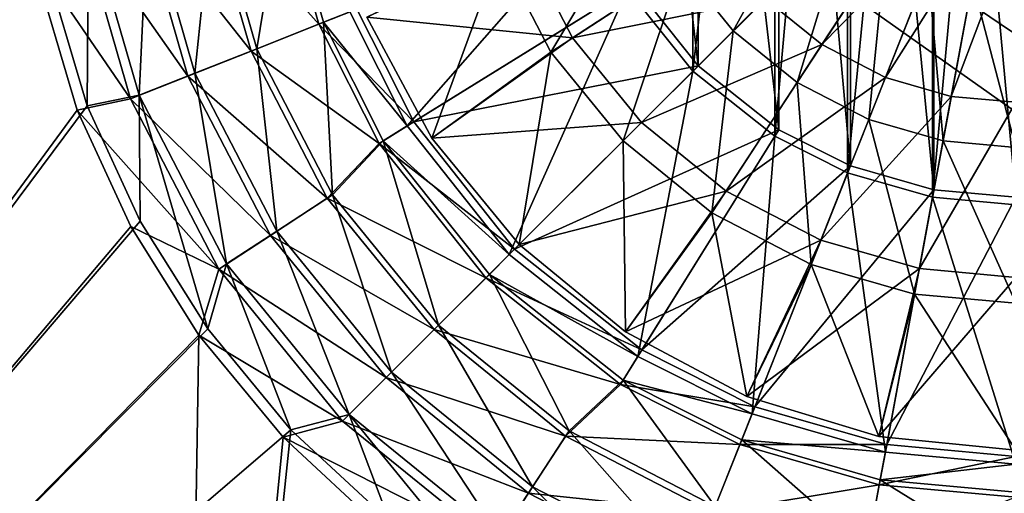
# Model space of a CAD drawing. Header units: metres. Extents: x 0 to 904, y -904 to 0.
# Tile 174 of 246: x 331 to 471, y -579 to -512. Entities that reach past the tile are written whole.
import ezdxf

# ---------------------------------------------------------------- set-up
doc = ezdxf.new("R2010")
doc.units = ezdxf.units.M

msp = doc.modelspace()

# ---------------------------------------------------------------- linework, layer by layer
at = {"layer": 'top0123413'}
for points in [[(599.026855, -599.023621, 106.499786), (74.938576, -244.304413, 117.34655), (244.305359, -74.93528, 117.346581)], [(821.526306, -350.769836, 106.817665), (608.480347, -591.158813, 106.480179), (244.305359, -74.93528, 117.346581)], [(244.305359, -74.93528, 117.346581), (608.480347, -591.158813, 106.480179), (599.026855, -599.023621, 106.499786)], [(76.680428, -244.304428, 120.325508), (592.962036, -609.72644, 109.443001), (244.305359, -76.679497, 120.325508)], [(244.305359, -76.679497, 120.325508), (592.962036, -609.72644, 109.443001), (600.576782, -600.573547, 109.461983)], [(819.806702, -350.769836, 109.839348), (244.305359, -76.679497, 120.325508), (609.729675, -592.958801, 109.443001)], [(244.305359, -76.679497, 120.325508), (600.576782, -600.573547, 109.461983), (609.729675, -592.958801, 109.443001)], [(599.026855, -599.023621, 106.499786), (78.807236, -783.456238, 110.644272), (74.938576, -244.304413, 117.34655)], [(592.962036, -609.72644, 109.443001), (76.680428, -244.304428, 120.325508), (350.77301, -819.803528, 109.839348)], [(76.680428, -244.304428, 120.325508), (80.562805, -785.039307, 113.603523), (350.77301, -819.803528, 109.839348)]]:
    msp.add_3dface(points, dxfattribs=at)
at = {"layer": 'top0123414'}
for points in [[(194.317764, -720.773071, 2176.059814), (331.282532, -473.001251, 2176.059814), (194.317764, -244, 2176.059814)], [(461.16214, -536.964478, 2176.059814), (472.999084, -407.951935, 2176.059814), (461.16214, -409.037964, 2176.059814)], [(461.16214, -536.964478, 2176.059814), (472.999084, -538.050537, 2176.059814), (472.999084, -407.951935, 2176.059814)], [(449.055328, -533.483521, 2176.059814), (461.16214, -409.037964, 2176.059814), (449.055328, -412.518921, 2176.059814)], [(449.055328, -533.483521, 2176.059814), (461.16214, -536.964478, 2176.059814), (461.16214, -409.037964, 2176.059814)], [(461.36084, -410.111633, 2173.059814), (472.999084, -409.043823, 2173.059814), (472.999084, -536.958618, 2173.059814)], [(449.457245, -413.53418, 2173.059814), (461.36084, -410.111633, 2173.059814), (461.36084, -535.890808, 2173.059814)], [(461.36084, -410.111633, 2173.059814), (472.999084, -536.958618, 2173.059814), (461.36084, -535.890808, 2173.059814)], [(438.681915, -528.261902, 2176.059814), (449.055328, -412.518921, 2176.059814), (438.681915, -417.74054, 2176.059814)], [(438.681915, -528.261902, 2176.059814), (449.055328, -533.483521, 2176.059814), (449.055328, -412.518921, 2176.059814)], [(439.257507, -418.668427, 2173.059814), (449.457245, -413.53418, 2173.059814), (449.457245, -532.468262, 2173.059814)], [(449.457245, -413.53418, 2173.059814), (461.36084, -535.890808, 2173.059814), (449.457245, -532.468262, 2173.059814)], [(427.002289, -518.998047, 2176.059814), (438.681915, -417.74054, 2176.059814), (427.002289, -427.004425, 2176.059814)], [(427.002289, -518.998047, 2176.059814), (438.681915, -528.261902, 2176.059814), (438.681915, -417.74054, 2176.059814)], [(427.774384, -427.77652, 2173.059814), (439.257507, -418.668427, 2173.059814), (439.257507, -527.334045, 2173.059814)], [(439.257507, -418.668427, 2173.059814), (449.457245, -532.468262, 2173.059814), (439.257507, -527.334045, 2173.059814)], [(417.738403, -507.31842, 2176.059814), (427.002289, -518.998047, 2176.059814), (427.002289, -427.004425, 2176.059814)], [(418.66626, -439.259644, 2173.059814), (427.774384, -427.77652, 2173.059814), (427.774384, -518.225952, 2173.059814)], [(427.774384, -427.77652, 2173.059814), (439.257507, -527.334045, 2173.059814), (427.774384, -518.225952, 2173.059814)], [(418.66626, -439.259644, 2173.059814), (427.774384, -518.225952, 2173.059814), (418.66626, -506.742828, 2173.059814)], [(334.263977, -501.91748, 2176.059814), (331.282532, -473.001251, 2176.059814), (194.317764, -720.773071, 2176.059814)], [(329.747284, -473.001251, 2173.059814), (332.748627, -502.171204, 2173.059814), (195.263657, -720.773071, 2173.059814)], [(368.059296, -492.421234, 2142.054932), (373.770264, -512.283997, 2142.054932), (357.82901, -494.313751, 2148.115967)], [(358.717224, -494.149384, 2151.12207), (364.937103, -515.781982, 2151.12207), (368.769562, -492.289795, 2145.054932)], [(364.937103, -515.781982, 2151.12207), (374.441864, -512.018127, 2145.054932), (368.769562, -492.289795, 2145.054932)], [(373.770264, -512.283997, 2142.054932), (368.059296, -492.421234, 2142.054932), (379.17627, -510.14389, 2142.054932)], [(368.769562, -492.289795, 2145.054932), (374.441864, -512.018127, 2145.054932), (378.161041, -510.545807, 2145.054932)], [(357.82901, -494.313751, 2148.115967), (364.097229, -516.114502, 2148.115967), (348.301575, -496.076813, 2155.403564)], [(349.380585, -495.877136, 2158.415283), (356.108582, -519.2771, 2158.415283), (358.717224, -494.149384, 2151.12207)], [(356.108582, -519.2771, 2158.415283), (364.937103, -515.781982, 2151.12207), (358.717224, -494.149384, 2151.12207)], [(373.770264, -512.283997, 2142.054932), (364.097229, -516.114502, 2148.115967), (357.82901, -494.313751, 2148.115967)], [(348.301575, -496.076813, 2155.403564), (355.088318, -519.68103, 2155.403564), (339.68219, -497.671844, 2163.779297)], [(340.967926, -497.433929, 2166.791016), (348.153809, -522.426331, 2166.791016), (349.380585, -495.877136, 2158.415283)], [(348.153809, -522.426331, 2166.791016), (356.108582, -519.2771, 2158.415283), (349.380585, -495.877136, 2158.415283)], [(364.097229, -516.114502, 2148.115967), (355.088318, -519.68103, 2155.403564), (348.301575, -496.076813, 2155.403564)], [(339.68219, -497.671844, 2163.779297), (346.938049, -522.907654, 2163.779297), (332.748627, -502.171204, 2173.059814)], [(334.263977, -501.91748, 2176.059814), (340.757172, -523.948792, 2176.059814), (340.967926, -497.433929, 2166.791016)], [(355.088318, -519.68103, 2155.403564), (346.938049, -522.907654, 2163.779297), (339.68219, -497.671844, 2163.779297)], [(340.757172, -523.948792, 2176.059814), (348.153809, -522.426331, 2166.791016), (340.967926, -497.433929, 2166.791016)], [(378.161041, -510.545807, 2145.054932), (386.339355, -526.79657, 2145.054932), (412.516785, -496.945007, 2176.059814)], [(386.339355, -526.79657, 2145.054932), (417.738403, -507.31842, 2176.059814), (412.516785, -496.945007, 2176.059814)], [(340.757172, -523.948792, 2176.059814), (334.263977, -501.91748, 2176.059814), (194.317764, -720.773071, 2176.059814)], [(195.263657, -720.773071, 2173.059814), (332.748627, -502.171204, 2173.059814), (339.333557, -524.524109, 2173.059814)], [(346.938049, -522.907654, 2163.779297), (339.333557, -524.524109, 2173.059814), (332.748627, -502.171204, 2173.059814)], [(418.66626, -506.742828, 2173.059814), (387.267212, -526.221008, 2142.054932), (379.17627, -510.14389, 2142.054932)], [(386.339355, -526.79657, 2145.054932), (400.874725, -545.12561, 2145.054932), (417.738403, -507.31842, 2176.059814)], [(418.66626, -506.742828, 2173.059814), (427.774384, -518.225952, 2173.059814), (387.267212, -526.221008, 2142.054932)], [(400.874725, -545.12561, 2145.054932), (427.002289, -518.998047, 2176.059814), (417.738403, -507.31842, 2176.059814)], [(373.770264, -512.283997, 2142.054932), (379.17627, -510.14389, 2142.054932), (387.267212, -526.221008, 2142.054932)], [(378.161041, -510.545807, 2145.054932), (374.441864, -512.018127, 2145.054932), (386.339355, -526.79657, 2145.054932)], [(373.770264, -512.283997, 2142.054932), (382.326447, -529.28595, 2142.054932), (364.097229, -516.114502, 2148.115967)], [(374.441864, -512.018127, 2145.054932), (364.937103, -515.781982, 2151.12207), (375.72168, -536.599121, 2151.12207)], [(382.326447, -529.28595, 2142.054932), (373.770264, -512.283997, 2142.054932), (387.267212, -526.221008, 2142.054932)], [(382.940247, -528.905212, 2145.054932), (374.441864, -512.018127, 2145.054932), (375.72168, -536.599121, 2151.12207)], [(374.441864, -512.018127, 2145.054932), (382.940247, -528.905212, 2145.054932), (386.339355, -526.79657, 2145.054932)], [(364.937103, -515.781982, 2151.12207), (356.108582, -519.2771, 2158.415283), (367.774261, -541.794983, 2158.415283)], [(375.72168, -536.599121, 2151.12207), (364.937103, -515.781982, 2151.12207), (367.774261, -541.794983, 2158.415283)], [(364.097229, -516.114502, 2148.115967), (374.965607, -537.093445, 2148.115967), (355.088318, -519.68103, 2155.403564)], [(382.326447, -529.28595, 2142.054932), (374.965607, -537.093445, 2148.115967), (364.097229, -516.114502, 2148.115967)], [(427.774384, -518.225952, 2173.059814), (401.64682, -544.353516, 2142.054932), (387.267212, -526.221008, 2142.054932)], [(427.774384, -518.225952, 2173.059814), (439.257507, -527.334045, 2173.059814), (401.64682, -544.353516, 2142.054932)], [(355.088318, -519.68103, 2155.403564), (366.855804, -542.395447, 2155.403564), (346.938049, -522.907654, 2163.779297)], [(356.108582, -519.2771, 2158.415283), (348.153809, -522.426331, 2166.791016), (360.613373, -546.476624, 2166.791016)], [(374.965607, -537.093445, 2148.115967), (366.855804, -542.395447, 2155.403564), (355.088318, -519.68103, 2155.403564)], [(367.774261, -541.794983, 2158.415283), (356.108582, -519.2771, 2158.415283), (360.613373, -546.476624, 2166.791016)], [(400.874725, -545.12561, 2145.054932), (419.203735, -559.661011, 2145.054932), (427.002289, -518.998047, 2176.059814)], [(419.203735, -559.661011, 2145.054932), (438.681915, -528.261902, 2176.059814), (427.002289, -518.998047, 2176.059814)], [(346.938049, -522.907654, 2163.779297), (359.518951, -547.192139, 2163.779297), (339.333557, -524.524109, 2173.059814)], [(340.757172, -523.948792, 2176.059814), (348.328033, -540.386047, 2176.059814), (348.153809, -522.426331, 2166.791016)], [(366.855804, -542.395447, 2155.403564), (359.518951, -547.192139, 2163.779297), (346.938049, -522.907654, 2163.779297)], [(348.328033, -540.386047, 2176.059814), (357.931946, -555.724487, 2176.059814), (348.153809, -522.426331, 2166.791016)], [(348.153809, -522.426331, 2166.791016), (357.931946, -555.724487, 2176.059814), (360.613373, -546.476624, 2166.791016)], [(348.328033, -540.386047, 2176.059814), (340.757172, -523.948792, 2176.059814), (194.317764, -720.773071, 2176.059814)], [(195.263657, -720.773071, 2173.059814), (339.333557, -524.524109, 2173.059814), (346.984528, -541.12915, 2173.059814)], [(359.518951, -547.192139, 2163.779297), (346.984528, -541.12915, 2173.059814), (339.333557, -524.524109, 2173.059814)], [(382.326447, -529.28595, 2142.054932), (387.267212, -526.221008, 2142.054932), (401.64682, -544.353516, 2142.054932)], [(386.339355, -526.79657, 2145.054932), (382.940247, -528.905212, 2145.054932), (400.874725, -545.12561, 2145.054932)], [(439.257507, -527.334045, 2173.059814), (419.779327, -558.733093, 2142.054932), (401.64682, -544.353516, 2142.054932)], [(419.203735, -559.661011, 2145.054932), (435.454529, -567.839294, 2145.054932), (438.681915, -528.261902, 2176.059814)], [(439.257507, -527.334045, 2173.059814), (449.457245, -532.468262, 2173.059814), (419.779327, -558.733093, 2142.054932)], [(435.454529, -567.839294, 2145.054932), (449.055328, -533.483521, 2176.059814), (438.681915, -528.261902, 2176.059814)], [(382.326447, -529.28595, 2142.054932), (397.535522, -548.464783, 2142.054932), (374.965607, -537.093445, 2148.115967)], [(382.940247, -528.905212, 2145.054932), (375.72168, -536.599121, 2151.12207), (390.817627, -555.182739, 2151.12207)], [(397.535522, -548.464783, 2142.054932), (382.326447, -529.28595, 2142.054932), (401.64682, -544.353516, 2142.054932)], [(398.046295, -547.954041, 2145.054932), (382.940247, -528.905212, 2145.054932), (390.817627, -555.182739, 2151.12207)], [(382.940247, -528.905212, 2145.054932), (398.046295, -547.954041, 2145.054932), (400.874725, -545.12561, 2145.054932)], [(449.457245, -532.468262, 2173.059814), (435.856445, -566.824036, 2142.054932), (419.779327, -558.733093, 2142.054932)], [(449.457245, -532.468262, 2173.059814), (461.36084, -535.890808, 2173.059814), (435.856445, -566.824036, 2142.054932)], [(435.454529, -567.839294, 2145.054932), (454.438416, -573.297546, 2145.054932), (449.055328, -533.483521, 2176.059814)], [(454.438416, -573.297546, 2145.054932), (461.16214, -536.964478, 2176.059814), (449.055328, -533.483521, 2176.059814)], [(375.72168, -536.599121, 2151.12207), (367.774261, -541.794983, 2158.415283), (384.103516, -561.89679, 2158.415283)], [(390.817627, -555.182739, 2151.12207), (375.72168, -536.599121, 2151.12207), (384.103516, -561.89679, 2158.415283)], [(461.36084, -535.890808, 2173.059814), (454.637085, -572.223877, 2142.054932), (435.856445, -566.824036, 2142.054932)], [(454.438416, -573.297546, 2145.054932), (472.999084, -575.000488, 2145.054932), (461.16214, -536.964478, 2176.059814)], [(461.36084, -535.890808, 2173.059814), (472.999084, -536.958618, 2173.059814), (454.637085, -572.223877, 2142.054932)], [(472.999084, -536.958618, 2173.059814), (472.999084, -573.90863, 2142.054932), (454.637085, -572.223877, 2142.054932)], [(472.999084, -575.000488, 2145.054932), (472.999084, -538.050537, 2176.059814), (461.16214, -536.964478, 2176.059814)], [(374.965607, -537.093445, 2148.115967), (390.178894, -555.821411, 2148.115967), (366.855804, -542.395447, 2155.403564)], [(397.535522, -548.464783, 2142.054932), (390.178894, -555.821411, 2148.115967), (374.965607, -537.093445, 2148.115967)], [(194.317764, -720.773071, 2176.059814), (357.931946, -555.724487, 2176.059814), (348.328033, -540.386047, 2176.059814)], [(356.68811, -556.624451, 2173.059814), (195.263657, -720.773071, 2173.059814), (346.984528, -541.12915, 2173.059814)], [(356.68811, -556.624451, 2173.059814), (346.984528, -541.12915, 2173.059814), (359.518951, -547.192139, 2163.779297)], [(366.855804, -542.395447, 2155.403564), (383.327606, -562.672729, 2155.403564), (359.518951, -547.192139, 2163.779297)], [(367.774261, -541.794983, 2158.415283), (360.613373, -546.476624, 2166.791016), (378.053894, -567.946472, 2166.791016)], [(390.178894, -555.821411, 2148.115967), (383.327606, -562.672729, 2155.403564), (366.855804, -542.395447, 2155.403564)], [(384.103516, -561.89679, 2158.415283), (367.774261, -541.794983, 2158.415283), (378.053894, -567.946472, 2166.791016)], [(397.535522, -548.464783, 2142.054932), (401.64682, -544.353516, 2142.054932), (419.779327, -558.733093, 2142.054932)], [(400.874725, -545.12561, 2145.054932), (398.046295, -547.954041, 2145.054932), (419.203735, -559.661011, 2145.054932)], [(357.931946, -555.724487, 2176.059814), (369.776672, -570.102783, 2176.059814), (360.613373, -546.476624, 2166.791016)], [(360.613373, -546.476624, 2166.791016), (369.776672, -570.102783, 2176.059814), (378.053894, -567.946472, 2166.791016)], [(359.518951, -547.192139, 2163.779297), (377.129303, -568.871033, 2163.779297), (356.68811, -556.624451, 2173.059814)], [(383.327606, -562.672729, 2155.403564), (377.129303, -568.871033, 2163.779297), (359.518951, -547.192139, 2163.779297)], [(398.046295, -547.954041, 2145.054932), (390.817627, -555.182739, 2151.12207), (409.401184, -570.278687, 2151.12207)], [(417.095123, -563.060059, 2145.054932), (398.046295, -547.954041, 2145.054932), (409.401184, -570.278687, 2151.12207)], [(398.046295, -547.954041, 2145.054932), (417.095123, -563.060059, 2145.054932), (419.203735, -559.661011, 2145.054932)], [(397.535522, -548.464783, 2142.054932), (416.714355, -563.673889, 2142.054932), (390.178894, -555.821411, 2148.115967)], [(416.714355, -563.673889, 2142.054932), (397.535522, -548.464783, 2142.054932), (419.779327, -558.733093, 2142.054932)], [(390.817627, -555.182739, 2151.12207), (384.103516, -561.89679, 2158.415283), (404.205353, -578.226074, 2158.415283)], [(409.401184, -570.278687, 2151.12207), (390.817627, -555.182739, 2151.12207), (404.205353, -578.226074, 2158.415283)], [(369.776672, -570.102783, 2176.059814), (357.931946, -555.724487, 2176.059814), (194.317764, -720.773071, 2176.059814)], [(354, -720.773071, 2173.059814), (195.263657, -720.773071, 2173.059814), (356.68811, -556.624451, 2173.059814)], [(368.684143, -571.182068, 2173.059814), (354, -720.773071, 2173.059814), (356.68811, -556.624451, 2173.059814)], [(377.129303, -568.871033, 2163.779297), (368.684143, -571.182068, 2173.059814), (356.68811, -556.624451, 2173.059814)], [(390.178894, -555.821411, 2148.115967), (408.906891, -571.034729, 2148.115967), (383.327606, -562.672729, 2155.403564)], [(416.714355, -563.673889, 2142.054932), (408.906891, -571.034729, 2148.115967), (390.178894, -555.821411, 2148.115967)], [(416.714355, -563.673889, 2142.054932), (419.779327, -558.733093, 2142.054932), (435.856445, -566.824036, 2142.054932)], [(419.203735, -559.661011, 2145.054932), (417.095123, -563.060059, 2145.054932), (435.454529, -567.839294, 2145.054932)], [(384.103516, -561.89679, 2158.415283), (378.053894, -567.946472, 2166.791016), (399.523712, -585.386963, 2166.791016)], [(404.205353, -578.226074, 2158.415283), (384.103516, -561.89679, 2158.415283), (399.523712, -585.386963, 2166.791016)], [(383.327606, -562.672729, 2155.403564), (403.604889, -579.144531, 2155.403564), (377.129303, -568.871033, 2163.779297)], [(408.906891, -571.034729, 2148.115967), (403.604889, -579.144531, 2155.403564), (383.327606, -562.672729, 2155.403564)], [(416.714355, -563.673889, 2142.054932), (433.716309, -572.230103, 2142.054932), (408.906891, -571.034729, 2148.115967)], [(417.095123, -563.060059, 2145.054932), (409.401184, -570.278687, 2151.12207), (430.218323, -581.063232, 2151.12207)], [(433.716309, -572.230103, 2142.054932), (416.714355, -563.673889, 2142.054932), (435.856445, -566.824036, 2142.054932)], [(433.982178, -571.558472, 2145.054932), (417.095123, -563.060059, 2145.054932), (430.218323, -581.063232, 2151.12207)], [(417.095123, -563.060059, 2145.054932), (433.982178, -571.558472, 2145.054932), (435.454529, -567.839294, 2145.054932)], [(433.716309, -572.230103, 2142.054932), (435.856445, -566.824036, 2142.054932), (454.637085, -572.223877, 2142.054932)], [(435.454529, -567.839294, 2145.054932), (433.982178, -571.558472, 2145.054932), (454.438416, -573.297546, 2145.054932)], [(377.129303, -568.871033, 2163.779297), (398.808197, -586.481384, 2163.779297), (368.684143, -571.182068, 2173.059814)], [(369.776672, -570.102783, 2176.059814), (383.822357, -583.142456, 2176.059814), (378.053894, -567.946472, 2166.791016)], [(403.604889, -579.144531, 2155.403564), (398.808197, -586.481384, 2163.779297), (377.129303, -568.871033, 2163.779297)], [(378.053894, -567.946472, 2166.791016), (383.822357, -583.142456, 2176.059814), (399.499023, -594.167725, 2176.059814)], [(378.053894, -567.946472, 2166.791016), (399.499023, -594.167725, 2176.059814), (399.523712, -585.386963, 2166.791016)], [(354, -720.773071, 2176.059814), (369.776672, -570.102783, 2176.059814), (194.317764, -720.773071, 2176.059814)], [(383.822357, -583.142456, 2176.059814), (369.776672, -570.102783, 2176.059814), (354, -720.773071, 2176.059814)], [(409.401184, -570.278687, 2151.12207), (404.205353, -578.226074, 2158.415283), (426.723206, -589.891724, 2158.415283)], [(430.218323, -581.063232, 2151.12207), (409.401184, -570.278687, 2151.12207), (426.723206, -589.891724, 2158.415283)], [(354, -720.773071, 2173.059814), (368.684143, -571.182068, 2173.059814), (382.891693, -584.364319, 2173.059814)], [(398.808197, -586.481384, 2163.779297), (382.891693, -584.364319, 2173.059814), (368.684143, -571.182068, 2173.059814)], [(408.906891, -571.034729, 2148.115967), (429.885834, -581.903137, 2148.115967), (403.604889, -579.144531, 2155.403564)], [(433.716309, -572.230103, 2142.054932), (429.885834, -581.903137, 2148.115967), (408.906891, -571.034729, 2148.115967)], [(433.982178, -571.558472, 2145.054932), (430.218323, -581.063232, 2151.12207), (451.850952, -587.283081, 2151.12207)], [(453.710541, -577.230774, 2145.054932), (433.982178, -571.558472, 2145.054932), (451.850952, -587.283081, 2151.12207)], [(433.982178, -571.558472, 2145.054932), (453.710541, -577.230774, 2145.054932), (454.438416, -573.297546, 2145.054932)], [(433.716309, -572.230103, 2142.054932), (453.579102, -577.94104, 2142.054932), (429.885834, -581.903137, 2148.115967)], [(453.579102, -577.94104, 2142.054932), (433.716309, -572.230103, 2142.054932), (454.637085, -572.223877, 2142.054932)], [(453.579102, -577.94104, 2142.054932), (454.637085, -572.223877, 2142.054932), (472.999084, -573.90863, 2142.054932)], [(454.438416, -573.297546, 2145.054932), (453.710541, -577.230774, 2145.054932), (472.999084, -575.000488, 2145.054932)], [(472.999084, -579.722839, 2142.054932), (453.579102, -577.94104, 2142.054932), (472.999084, -573.90863, 2142.054932)], [(453.710541, -577.230774, 2145.054932), (472.999084, -579.000488, 2145.054932), (472.999084, -575.000488, 2145.054932)], [(453.710541, -577.230774, 2145.054932), (451.850952, -587.283081, 2151.12207), (472.999084, -589.223389, 2151.12207)], [(472.999084, -579.000488, 2145.054932), (453.710541, -577.230774, 2145.054932), (472.999084, -589.223389, 2151.12207)], [(404.205353, -578.226074, 2158.415283), (399.523712, -585.386963, 2166.791016), (423.573975, -597.846497, 2166.791016)], [(426.723206, -589.891724, 2158.415283), (404.205353, -578.226074, 2158.415283), (423.573975, -597.846497, 2166.791016)], [(453.579102, -577.94104, 2142.054932), (451.686584, -588.171326, 2148.115967), (429.885834, -581.903137, 2148.115967)], [(453.579102, -577.94104, 2142.054932), (472.999084, -579.722839, 2142.054932), (451.686584, -588.171326, 2148.115967)], [(403.604889, -579.144531, 2155.403564), (426.319305, -590.911987, 2155.403564), (398.808197, -586.481384, 2163.779297)], [(429.885834, -581.903137, 2148.115967), (426.319305, -590.911987, 2155.403564), (403.604889, -579.144531, 2155.403564)]]:
    msp.add_3dface(points, dxfattribs=at)
at = {"layer": 'top0123424'}
for points in [[(425.401306, -504.119659, 2161.68042), (432.78775, -513.212585, 2161.68042), (444.680725, -491.515167, 2167.144531)], [(432.78775, -513.212585, 2161.68042), (449.075317, -496.925018, 2167.144531), (444.680725, -491.515167, 2167.144531)], [(399.472412, -502.109772, 2153.490723), (406.810364, -516.273987, 2153.490723), (420.12442, -493.933838, 2161.68042)], [(406.810364, -516.273987, 2153.490723), (425.401306, -504.119659, 2161.68042), (420.12442, -493.933838, 2161.68042)], [(459.190643, -494.122192, 2128.811768), (445.410797, -515.199463, 2131.247314), (437.349365, -508.65097, 2131.247314)], [(463.71048, -496.463776, 2128.811768), (445.410797, -515.199463, 2131.247314), (459.190643, -494.122192, 2128.811768)], [(432.78775, -513.212585, 2161.68042), (441.880676, -520.598999, 2161.68042), (449.075317, -496.925018, 2167.144531)], [(449.075317, -496.925018, 2167.144531), (441.880676, -520.598999, 2161.68042), (454.485168, -501.319611, 2167.144531)], [(454.441101, -519.877747, 2131.247314), (445.410797, -515.199463, 2131.247314), (463.71048, -496.463776, 2128.811768)], [(463.71048, -496.463776, 2128.811768), (468.407379, -497.81424, 2128.811768), (454.441101, -519.877747, 2131.247314)], [(468.407379, -497.81424, 2128.811768), (463.825195, -522.575867, 2131.247314), (454.441101, -519.877747, 2131.247314)], [(468.407379, -497.81424, 2128.811768), (472.999084, -498.235504, 2128.811768), (463.825195, -522.575867, 2131.247314)], [(472.999084, -498.235504, 2128.811768), (472.999084, -523.417542, 2131.247314), (463.825195, -522.575867, 2131.247314)], [(430.800842, -500.589539, 2131.247314), (409.898346, -514.255127, 2135.297607), (402.90274, -500.75174, 2135.297607)], [(437.349365, -508.65097, 2131.247314), (409.898346, -514.255127, 2135.297607), (430.800842, -500.589539, 2131.247314)], [(409.898346, -514.255127, 2135.297607), (380.611145, -511.269592, 2140.932617), (402.90274, -500.75174, 2135.297607)], [(454.485168, -501.319611, 2167.144531), (441.880676, -520.598999, 2161.68042), (452.066498, -525.875916, 2161.68042)], [(452.066498, -525.875916, 2161.68042), (460.545227, -504.459076, 2167.144531), (454.485168, -501.319611, 2167.144531)], [(380.611145, -511.269592, 2142.780029), (389.852142, -528.558289, 2142.780029), (399.472412, -502.109772, 2153.490723)], [(389.852142, -528.558289, 2142.780029), (406.810364, -516.273987, 2153.490723), (399.472412, -502.109772, 2153.490723)], [(406.810364, -516.273987, 2153.490723), (417.081818, -528.918518, 2153.490723), (425.401306, -504.119659, 2161.68042)], [(417.081818, -528.918518, 2153.490723), (432.78775, -513.212585, 2161.68042), (425.401306, -504.119659, 2161.68042)], [(460.545227, -504.459076, 2167.144531), (452.066498, -525.875916, 2161.68042), (462.651337, -528.919312, 2161.68042)], [(466.842682, -506.269745, 2167.144531), (460.545227, -504.459076, 2167.144531), (462.651337, -528.919312, 2161.68042)], [(466.842682, -506.269745, 2167.144531), (462.651337, -528.919312, 2161.68042), (472.999084, -529.868652, 2161.68042)], [(472.999084, -506.834595, 2167.144531), (466.842682, -506.269745, 2167.144531), (472.999084, -529.868652, 2161.68042)], [(437.349365, -508.65097, 2131.247314), (419.690613, -526.309692, 2135.297607), (409.898346, -514.255127, 2135.297607)], [(445.410797, -515.199463, 2131.247314), (419.690613, -526.309692, 2135.297607), (437.349365, -508.65097, 2131.247314)], [(389.852142, -528.558289, 2140.932617), (380.611145, -511.269592, 2140.932617), (409.898346, -514.255127, 2135.297607)], [(380.611145, -511.269592, 2140.932617), (389.852142, -528.558289, 2140.932617), (380.611145, -511.269592, 2142.780029)], [(389.852142, -528.558289, 2140.932617), (389.852142, -528.558289, 2142.780029), (380.611145, -511.269592, 2142.780029)], [(417.081818, -528.918518, 2153.490723), (429.726318, -539.189941, 2153.490723), (432.78775, -513.212585, 2161.68042)], [(429.726318, -539.189941, 2153.490723), (441.880676, -520.598999, 2161.68042), (432.78775, -513.212585, 2161.68042)], [(419.690613, -526.309692, 2135.297607), (389.852142, -528.558289, 2140.932617), (409.898346, -514.255127, 2135.297607)], [(445.410797, -515.199463, 2131.247314), (431.745178, -536.10199, 2135.297607), (419.690613, -526.309692, 2135.297607)], [(431.745178, -536.10199, 2135.297607), (445.410797, -515.199463, 2131.247314), (454.441101, -519.877747, 2131.247314)], [(389.852142, -528.558289, 2142.780029), (402.288422, -543.711914, 2142.780029), (406.810364, -516.273987, 2153.490723)], [(402.288422, -543.711914, 2142.780029), (417.081818, -528.918518, 2153.490723), (406.810364, -516.273987, 2153.490723)], [(445.248596, -543.097595, 2135.297607), (431.745178, -536.10199, 2135.297607), (454.441101, -519.877747, 2131.247314)], [(454.441101, -519.877747, 2131.247314), (463.825195, -522.575867, 2131.247314), (445.248596, -543.097595, 2135.297607)], [(429.726318, -539.189941, 2153.490723), (443.890564, -546.527893, 2153.490723), (441.880676, -520.598999, 2161.68042)], [(441.880676, -520.598999, 2161.68042), (443.890564, -546.527893, 2153.490723), (452.066498, -525.875916, 2161.68042)], [(463.825195, -522.575867, 2131.247314), (459.280975, -547.132202, 2135.297607), (445.248596, -543.097595, 2135.297607)], [(472.999084, -523.417542, 2131.247314), (459.280975, -547.132202, 2135.297607), (463.825195, -522.575867, 2131.247314)], [(472.999084, -523.417542, 2131.247314), (472.999084, -548.390808, 2135.297607), (459.280975, -547.132202, 2135.297607)], [(402.288422, -543.711914, 2140.932617), (389.852142, -528.558289, 2140.932617), (419.690613, -526.309692, 2135.297607)], [(431.745178, -536.10199, 2135.297607), (402.288422, -543.711914, 2140.932617), (419.690613, -526.309692, 2135.297607)], [(452.066498, -525.875916, 2161.68042), (443.890564, -546.527893, 2153.490723), (458.60965, -550.76001, 2153.490723)], [(462.651337, -528.919312, 2161.68042), (452.066498, -525.875916, 2161.68042), (458.60965, -550.76001, 2153.490723)], [(389.852142, -528.558289, 2140.932617), (402.288422, -543.711914, 2140.932617), (389.852142, -528.558289, 2142.780029)], [(402.288422, -543.711914, 2140.932617), (402.288422, -543.711914, 2142.780029), (389.852142, -528.558289, 2142.780029)], [(402.288422, -543.711914, 2142.780029), (417.442078, -556.148193, 2142.780029), (417.081818, -528.918518, 2153.490723)], [(417.442078, -556.148193, 2142.780029), (429.726318, -539.189941, 2153.490723), (417.081818, -528.918518, 2153.490723)], [(462.651337, -528.919312, 2161.68042), (458.60965, -550.76001, 2153.490723), (472.999084, -552.0802, 2153.490723)], [(472.999084, -529.868652, 2161.68042), (462.651337, -528.919312, 2161.68042), (472.999084, -552.0802, 2153.490723)], [(417.442078, -556.148193, 2140.932617), (402.288422, -543.711914, 2140.932617), (431.745178, -536.10199, 2135.297607)], [(445.248596, -543.097595, 2135.297607), (417.442078, -556.148193, 2140.932617), (431.745178, -536.10199, 2135.297607)], [(417.442078, -556.148193, 2142.780029), (434.730743, -565.38916, 2142.780029), (429.726318, -539.189941, 2153.490723)], [(434.730743, -565.38916, 2142.780029), (443.890564, -546.527893, 2153.490723), (429.726318, -539.189941, 2153.490723)], [(402.288422, -543.711914, 2140.932617), (417.442078, -556.148193, 2140.932617), (402.288422, -543.711914, 2142.780029)], [(417.442078, -556.148193, 2140.932617), (417.442078, -556.148193, 2142.780029), (402.288422, -543.711914, 2142.780029)], [(434.730743, -565.38916, 2140.932617), (417.442078, -556.148193, 2140.932617), (445.248596, -543.097595, 2135.297607)], [(459.280975, -547.132202, 2135.297607), (434.730743, -565.38916, 2140.932617), (445.248596, -543.097595, 2135.297607)], [(434.730743, -565.38916, 2142.780029), (453.490051, -571.079773, 2142.780029), (443.890564, -546.527893, 2153.490723)], [(443.890564, -546.527893, 2153.490723), (453.490051, -571.079773, 2142.780029), (458.60965, -550.76001, 2153.490723)], [(453.490051, -571.079773, 2140.932617), (434.730743, -565.38916, 2140.932617), (459.280975, -547.132202, 2135.297607)], [(472.999084, -548.390808, 2135.297607), (453.490051, -571.079773, 2140.932617), (459.280975, -547.132202, 2135.297607)], [(472.999084, -548.390808, 2135.297607), (472.999084, -573.001221, 2140.932617), (453.490051, -571.079773, 2140.932617)], [(458.60965, -550.76001, 2153.490723), (453.490051, -571.079773, 2142.780029), (472.999084, -573.001221, 2142.780029)], [(458.60965, -550.76001, 2153.490723), (472.999084, -573.001221, 2142.780029), (472.999084, -552.0802, 2153.490723)], [(417.442078, -556.148193, 2140.932617), (434.730743, -565.38916, 2140.932617), (417.442078, -556.148193, 2142.780029)], [(434.730743, -565.38916, 2140.932617), (434.730743, -565.38916, 2142.780029), (417.442078, -556.148193, 2142.780029)], [(434.730743, -565.38916, 2140.932617), (453.490051, -571.079773, 2140.932617), (434.730743, -565.38916, 2142.780029)], [(453.490051, -571.079773, 2140.932617), (453.490051, -571.079773, 2142.780029), (434.730743, -565.38916, 2142.780029)], [(453.490051, -571.079773, 2140.932617), (472.999084, -573.001221, 2140.932617), (453.490051, -571.079773, 2142.780029)], [(472.999084, -573.001221, 2140.932617), (472.999084, -573.001221, 2142.780029), (453.490051, -571.079773, 2142.780029)]]:
    msp.add_3dface(points, dxfattribs=at)

doc.saveas('drawing.dxf')
